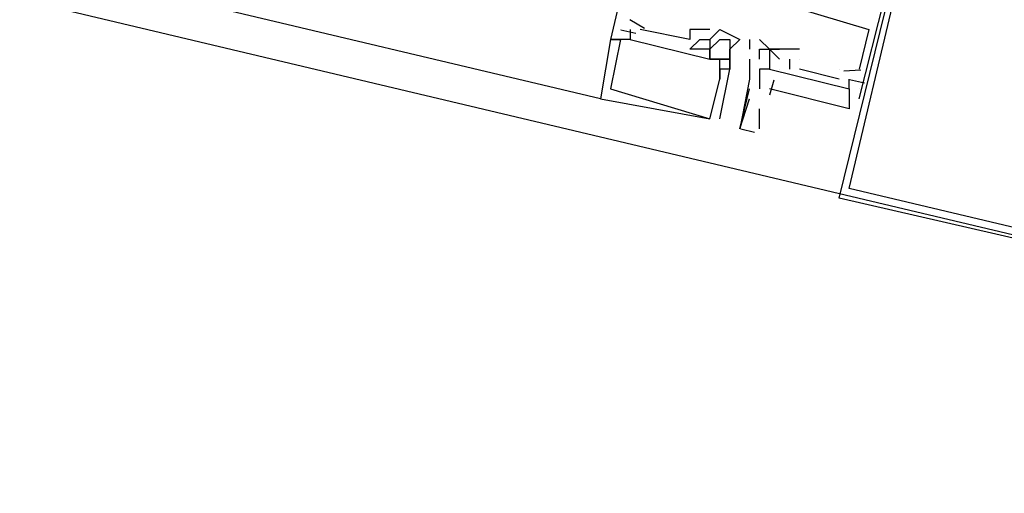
# Model space of a CAD drawing. Header units: feet. Extents: x -79 to 198, y -22 to 181.
# Tile 87 of 256: x 111.821 to 113.142, y 27.995 to 28.631. Entities that reach past the tile are written whole.
import ezdxf

# ---------------------------------------------------------------- set-up
doc = ezdxf.new("R2010")
doc.units = ezdxf.units.FT
doc.layers.add('A-LINEA', color=7, linetype='CONTINUOUS')

msp = doc.modelspace()

# ---------------------------------------------------------------- linework, layer by layer
at = {"layer": 'A-LINEA'}
for p, q in [((112.6, 28.5244), (104.92, 30.3511)), ((112.9467, 28.5244), (113.12, 29.2044)), ((112.9467, 28.5244), (113.12, 29.2044)), ((112.9467, 28.5244), (113.12, 29.2044)), ((112.6591, 28.619), (112.6395, 28.6305)), ((112.6591, 28.619), (112.6395, 28.6305)), ((112.6591, 28.619), (112.6395, 28.6305)), ((112.6267, 28.6178), (112.6267, 28.6178)), ((112.6267, 28.6178), (112.6267, 28.6178)), ((112.6267, 28.6178), (112.6267, 28.6178)), ((112.6267, 28.6178), (112.6267, 28.6178)), ((112.6267, 28.6178), (112.6267, 28.6178)), ((112.6267, 28.6178), (112.6267, 28.6178)), ((112.6473, 28.6121), (112.6273, 28.6168)), ((112.6473, 28.6121), (112.6273, 28.6168)), ((112.6473, 28.6121), (112.6273, 28.6168)), ((112.64, 28.6178), (112.64, 28.6178)), ((112.64, 28.6178), (112.64, 28.6178)), ((112.64, 28.6178), (112.64, 28.6178)), ((112.6533, 28.6178), (112.6533, 28.6178)), ((112.6533, 28.6178), (112.6533, 28.6178)), ((112.6533, 28.6178), (112.6533, 28.6178)), ((112.72, 28.6178), (112.72, 28.6178)), ((112.72, 28.6178), (112.72, 28.6178)), ((112.72, 28.6178), (112.72, 28.6178)), ((112.7467, 28.6178), (112.7467, 28.6178)), ((112.7467, 28.6178), (112.7467, 28.6178)), ((112.7467, 28.6178), (112.7467, 28.6178)), ((112.76, 28.6178), (112.76, 28.6178)), ((112.76, 28.6178), (112.7867, 28.6044)), ((112.76, 28.6178), (112.76, 28.6178)), ((112.76, 28.6178), (112.76, 28.6178)), ((112.76, 28.6178), (112.7867, 28.6044)), ((112.76, 28.6178), (112.76, 28.6178)), ((112.76, 28.6178), (112.76, 28.6178)), ((112.76, 28.6178), (112.7867, 28.6044)), ((112.76, 28.6178), (112.76, 28.6178)), ((112.96, 28.6178), (112.96, 28.6178)), ((112.96, 28.6178), (112.96, 28.6178)), ((112.96, 28.6178), (112.96, 28.6178)), ((112.6133, 28.6044), (112.6133, 28.6044)), ((112.6133, 28.6044), (112.6133, 28.6044)), ((112.6133, 28.6044), (112.6133, 28.6044)), ((112.6133, 28.6044), (112.6133, 28.6044)), ((112.6133, 28.6044), (112.6133, 28.6044)), ((112.6133, 28.6044), (112.6133, 28.6044)), ((112.6267, 28.6044), (112.6267, 28.6044)), ((112.6267, 28.6044), (112.6267, 28.6044)), ((112.6267, 28.6044), (112.6267, 28.6044)), ((112.6267, 28.6044), (112.6267, 28.6044)), ((112.6267, 28.6044), (112.6267, 28.6044)), ((112.6267, 28.6044), (112.6267, 28.6044)), ((112.64, 28.6044), (112.64, 28.6044)), ((112.64, 28.6044), (112.64, 28.6044)), ((112.64, 28.6044), (112.64, 28.6044)), ((112.64, 28.6044), (112.64, 28.6044)), ((112.64, 28.6044), (112.64, 28.6044)), ((112.64, 28.6044), (112.64, 28.6044)), ((112.72, 28.6044), (112.72, 28.6044)), ((112.72, 28.6044), (112.72, 28.6044)), ((112.72, 28.6044), (112.72, 28.6044)), ((112.7333, 28.6044), (112.7333, 28.6044)), ((112.7333, 28.6044), (112.7333, 28.6044)), ((112.7333, 28.6044), (112.7333, 28.6044)), ((112.7467, 28.6044), (112.7467, 28.6044)), ((112.7467, 28.6044), (112.7467, 28.6044)), ((112.7467, 28.6044), (112.7467, 28.6044)), ((112.7467, 28.6044), (112.7467, 28.6044)), ((112.7467, 28.6044), (112.7467, 28.6044)), ((112.7467, 28.6044), (112.7467, 28.6044)), ((112.76, 28.6044), (112.76, 28.6044)), ((112.76, 28.6044), (112.76, 28.6044)), ((112.76, 28.6044), (112.76, 28.6044)), ((112.76, 28.6044), (112.76, 28.6044)), ((112.76, 28.6044), (112.76, 28.6044)), ((112.76, 28.6044), (112.76, 28.6044)), ((112.7733, 28.6044), (112.7733, 28.6044)), ((112.7733, 28.6044), (112.7733, 28.6044)), ((112.7733, 28.6044), (112.7733, 28.6044)), ((112.7733, 28.6044), (112.7733, 28.6044)), ((112.7733, 28.6044), (112.7733, 28.6044)), ((112.7733, 28.6044), (112.7733, 28.6044)), ((112.7867, 28.6044), (112.7867, 28.6044)), ((112.7867, 28.6044), (112.7867, 28.6044)), ((112.7867, 28.6044), (112.7867, 28.6044)), ((112.8, 28.6044), (112.8, 28.5911)), ((112.8, 28.6044), (112.8, 28.6044)), ((112.8133, 28.6044), (112.8133, 28.6044)), ((112.72, 28.5911), (112.72, 28.5911)), ((112.72, 28.5911), (112.72, 28.5911)), ((112.72, 28.5911), (112.72, 28.5911)), ((112.7333, 28.5911), (112.7333, 28.5911)), ((112.7333, 28.5911), (112.7333, 28.5911)), ((112.7333, 28.5911), (112.7333, 28.5911)), ((112.7467, 28.5911), (112.7467, 28.5911)), ((112.7467, 28.5911), (112.7467, 28.5911)), ((112.7467, 28.5911), (112.7467, 28.5911)), ((112.7467, 28.5911), (112.7467, 28.5911)), ((112.7467, 28.5911), (112.7467, 28.5911)), ((112.7467, 28.5911), (112.7467, 28.5911)), ((112.7467, 28.5911), (112.7467, 28.5911)), ((112.7467, 28.5911), (112.7467, 28.5911)), ((112.7467, 28.5911), (112.7467, 28.5911)), ((112.7733, 28.5911), (112.7733, 28.5911)), ((112.7733, 28.5911), (112.7733, 28.5911)), ((112.7733, 28.5911), (112.7733, 28.5911)), ((112.8, 28.5911), (112.8, 28.5911)), ((112.8133, 28.5911), (112.8133, 28.5911)), ((112.8267, 28.5911), (112.8267, 28.5911)), ((112.8267, 28.5911), (112.8267, 28.5911)), ((112.8267, 28.5911), (112.8267, 28.5911)), ((112.8267, 28.5911), (112.8267, 28.5911)), ((112.8267, 28.5911), (112.8267, 28.5911)), ((112.8267, 28.5911), (112.84, 28.5778)), ((112.8267, 28.5911), (112.8267, 28.5911)), ((112.8267, 28.5911), (112.84, 28.5778)), ((112.8267, 28.5911), (112.8267, 28.5911)), ((112.8267, 28.5911), (112.84, 28.5778)), ((112.8267, 28.5911), (112.8267, 28.5911)), ((112.84, 28.5911), (112.84, 28.5911)), ((112.84, 28.5911), (112.84, 28.5911)), ((112.84, 28.5911), (112.84, 28.5911)), ((112.84, 28.5911), (112.84, 28.5911)), ((112.84, 28.5911), (112.84, 28.5911)), ((112.84, 28.5911), (112.84, 28.5911)), ((112.84, 28.5911), (112.84, 28.5911)), ((112.84, 28.5911), (112.84, 28.5911)), ((112.8667, 28.5911), (112.8667, 28.5911)), ((112.8667, 28.5911), (112.8667, 28.5911)), ((112.8667, 28.5911), (112.8667, 28.5911)), ((112.7467, 28.5778), (112.7467, 28.5778)), ((112.7467, 28.5778), (112.7467, 28.5778)), ((112.7467, 28.5778), (112.7467, 28.5778)), ((112.7467, 28.5778), (112.7467, 28.5778)), ((112.7467, 28.5778), (112.7467, 28.5778)), ((112.7467, 28.5778), (112.7467, 28.5778)), ((112.7467, 28.5778), (112.7467, 28.5778)), ((112.7467, 28.5778), (112.7467, 28.5778)), ((112.7467, 28.5778), (112.7467, 28.5778)), ((112.76, 28.5778), (112.76, 28.5778)), ((112.76, 28.5778), (112.76, 28.5778)), ((112.76, 28.5778), (112.76, 28.5778)), ((112.76, 28.5778), (112.76, 28.5778)), ((112.76, 28.5778), (112.76, 28.5778)), ((112.76, 28.5778), (112.76, 28.5778)), ((112.7733, 28.5778), (112.7733, 28.5778)), ((112.7733, 28.5778), (112.7733, 28.5778)), ((112.7733, 28.5778), (112.7733, 28.5778)), ((112.7733, 28.5778), (112.7733, 28.5778)), ((112.7733, 28.5778), (112.7733, 28.5778)), ((112.7733, 28.5778), (112.7733, 28.5778)), ((112.8, 28.5778), (112.8, 28.5778)), ((112.8133, 28.5778), (112.8133, 28.5778)), ((112.8267, 28.5778), (112.8267, 28.5778)), ((112.8267, 28.5778), (112.8267, 28.5778)), ((112.84, 28.5778), (112.84, 28.5778)), ((112.84, 28.5778), (112.84, 28.5778)), ((112.84, 28.5778), (112.84, 28.5778)), ((112.8533, 28.5778), (112.8533, 28.5644)), ((112.8533, 28.5778), (112.8533, 28.5778)), ((112.8533, 28.5778), (112.8533, 28.5644)), ((112.8533, 28.5778), (112.8533, 28.5778)), ((112.8533, 28.5778), (112.8533, 28.5644)), ((112.8533, 28.5778), (112.8533, 28.5778)), ((112.8667, 28.5778), (112.8667, 28.5778)), ((112.8667, 28.5778), (112.8667, 28.5778)), ((112.8667, 28.5778), (112.8667, 28.5778)), ((112.8667, 28.5778), (112.8667, 28.5778)), ((112.8667, 28.5778), (112.8667, 28.5778)), ((112.8667, 28.5778), (112.8667, 28.5778)), ((112.76, 28.5644), (112.76, 28.5644)), ((112.76, 28.5644), (112.76, 28.5644)), ((112.76, 28.5644), (112.76, 28.5644)), ((112.76, 28.5644), (112.76, 28.5644)), ((112.76, 28.5644), (112.76, 28.5644)), ((112.76, 28.5644), (112.76, 28.5644)), ((112.7733, 28.5644), (112.7733, 28.5644)), ((112.7733, 28.5644), (112.7733, 28.5644)), ((112.7733, 28.5644), (112.7733, 28.5644)), ((112.7733, 28.5644), (112.7733, 28.5644)), ((112.7733, 28.5644), (112.7733, 28.5644)), ((112.7733, 28.5644), (112.7733, 28.5644)), ((112.8, 28.5644), (112.8, 28.5644)), ((112.8133, 28.5644), (112.8133, 28.5644)), ((112.8133, 28.5644), (112.8133, 28.5644)), ((112.8267, 28.5644), (112.8267, 28.5644)), ((112.8267, 28.5644), (112.8267, 28.5644)), ((112.8267, 28.5644), (112.8267, 28.5644)), ((112.8267, 28.5644), (112.8267, 28.5644)), ((112.8267, 28.5644), (112.8267, 28.5644)), ((112.84, 28.5644), (112.84, 28.5644)), ((112.84, 28.5644), (112.84, 28.5644)), ((112.84, 28.5644), (112.84, 28.5644)), ((112.84, 28.5644), (112.84, 28.5644)), ((112.84, 28.5644), (112.84, 28.5644)), ((112.84, 28.5644), (112.84, 28.5644)), ((112.8533, 28.5644), (112.8533, 28.5644)), ((112.8533, 28.5644), (112.8533, 28.5644)), ((112.8533, 28.5644), (112.8533, 28.5644)), ((112.92, 28.5511), (112.8667, 28.5644)), ((112.8667, 28.5644), (112.8667, 28.5644)), ((112.92, 28.5511), (112.8667, 28.5644)), ((112.8667, 28.5644), (112.8667, 28.5644)), ((112.92, 28.5511), (112.8667, 28.5644)), ((112.8667, 28.5644), (112.8667, 28.5644)), ((112.92, 28.5644), (112.92, 28.5644)), ((112.92, 28.5644), (112.92, 28.5644)), ((112.92, 28.5644), (112.92, 28.5644)), ((112.9491, 28.5632), (112.9265, 28.5616)), ((112.9491, 28.5632), (112.9265, 28.5616)), ((112.9491, 28.5632), (112.9265, 28.5616)), ((112.9467, 28.5644), (112.9467, 28.5644)), ((112.9467, 28.5644), (112.9467, 28.5644)), ((112.9467, 28.5644), (112.9467, 28.5644)), ((112.76, 28.5511), (112.76, 28.5511)), ((112.76, 28.5511), (112.76, 28.5511)), ((112.76, 28.5511), (112.76, 28.5511)), ((112.76, 28.5511), (112.76, 28.5511)), ((112.76, 28.5511), (112.76, 28.5511)), ((112.76, 28.5511), (112.76, 28.5511)), ((112.8, 28.5511), (112.8, 28.5511)), ((112.8323, 28.5496), (112.8267, 28.5297)), ((112.8323, 28.5496), (112.8267, 28.5297)), ((112.8323, 28.5496), (112.8267, 28.5297)), ((112.92, 28.5511), (112.92, 28.5511)), ((112.92, 28.5511), (112.92, 28.5511)), ((112.92, 28.5511), (112.92, 28.5511)), ((112.9333, 28.5511), (112.9333, 28.5511)), ((112.9333, 28.5511), (112.9333, 28.5511)), ((112.9333, 28.5511), (112.9333, 28.5511)), ((112.9333, 28.5511), (112.9333, 28.5511)), ((112.9333, 28.5511), (112.9333, 28.5511)), ((112.9333, 28.5511), (112.9333, 28.5511)), ((112.954, 28.5454), (112.9339, 28.5502)), ((112.954, 28.5454), (112.9339, 28.5502)), ((112.954, 28.5454), (112.9339, 28.5502)), ((112.6133, 28.5378), (112.6133, 28.5378)), ((112.6133, 28.5378), (112.6133, 28.5378)), ((112.6133, 28.5378), (112.6133, 28.5378)), ((112.8, 28.5378), (112.8, 28.5378)), ((112.8133, 28.5378), (112.8133, 28.5378)), ((112.9333, 28.5378), (112.9333, 28.5378)), ((112.9333, 28.5378), (112.9333, 28.5378)), ((112.9333, 28.5378), (112.9333, 28.5378)), ((112.9467, 28.5378), (112.9467, 28.5378)), ((112.9467, 28.5378), (112.9467, 28.5378)), ((112.9467, 28.5378), (112.9467, 28.5378)), ((112.9467, 28.5378), (112.9467, 28.5378)), ((112.9467, 28.5378), (112.9467, 28.5378)), ((112.9467, 28.5378), (112.9467, 28.5378)), ((112.6, 28.5244), (112.6, 28.5244)), ((112.6, 28.5244), (112.6, 28.5244)), ((112.6, 28.5244), (112.6, 28.5244)), ((112.9467, 28.5244), (112.9467, 28.5244)), ((112.9467, 28.5244), (112.9467, 28.5244)), ((112.9467, 28.5244), (112.9467, 28.5244)), ((112.8133, 28.4844), (112.8133, 28.5111)), ((112.7467, 28.4978), (112.7467, 28.4978)), ((112.7467, 28.4978), (112.7467, 28.4978)), ((112.7467, 28.4978), (112.7467, 28.4978)), ((112.7467, 28.4978), (112.7467, 28.4978)), ((112.7467, 28.4978), (112.7467, 28.4978)), ((112.7467, 28.4978), (112.7467, 28.4978)), ((112.76, 28.4978), (112.76, 28.4978)), ((112.76, 28.4978), (112.76, 28.4978)), ((112.76, 28.4978), (112.76, 28.4978)), ((112.7867, 28.4844), (112.7867, 28.4844)), ((112.8066, 28.4795), (112.7882, 28.4838))]:
    msp.add_line(p, q, dxfattribs=at)
for points in [[(116.2133, 38.6711), (113.7333, 28.2044), (104.5733, 30.3778), (104.0133, 27.9911), (103.44, 25.5911)], [(112.7733, 29.2844), (112.6133, 28.6044), (112.6267, 28.6044)], [(112.7733, 29.2844), (112.6133, 28.6044), (112.6267, 28.6044)], [(112.7733, 29.2844), (112.6133, 28.6044), (112.6267, 28.6044)], [(113.12, 29.2044), (113.92, 29.0178), (113.7333, 28.2044), (112.92, 28.3911), (113.12, 29.2044)], [(113.12, 29.1911), (113.9067, 29.0044), (113.72, 28.2178), (112.9333, 28.4044), (113.12, 29.1911)], [(112.7733, 28.6711), (112.7867, 28.6711), (112.7867, 28.6844), (112.8267, 28.6711), (112.8267, 28.6578), (112.96, 28.6178), (112.9467, 28.5644)], [(112.7733, 28.6711), (112.7867, 28.6711), (112.7867, 28.6844), (112.8267, 28.6711), (112.8267, 28.6578), (112.96, 28.6178), (112.9467, 28.5644)], [(112.7733, 28.6711), (112.7867, 28.6711), (112.7867, 28.6844), (112.8267, 28.6711), (112.8267, 28.6578), (112.96, 28.6178), (112.9467, 28.5644)], [(112.64, 28.6178), (112.64, 28.6044), (112.7467, 28.5778), (112.7467, 28.5911), (112.7333, 28.5911), (112.72, 28.5911), (112.7333, 28.6044), (112.7467, 28.6044), (112.76, 28.6178)], [(112.64, 28.6178), (112.64, 28.6044), (112.7467, 28.5778), (112.7467, 28.5911), (112.7333, 28.5911), (112.72, 28.5911), (112.7333, 28.6044), (112.7467, 28.6044), (112.76, 28.6178)], [(112.64, 28.6178), (112.64, 28.6044), (112.7467, 28.5778), (112.7467, 28.5911), (112.7333, 28.5911), (112.72, 28.5911), (112.7333, 28.6044), (112.7467, 28.6044), (112.76, 28.6178)], [(112.7467, 28.6178), (112.72, 28.6178), (112.72, 28.6044), (112.6533, 28.6178)], [(112.7467, 28.6178), (112.72, 28.6178), (112.72, 28.6044), (112.6533, 28.6178)], [(112.7467, 28.6178), (112.72, 28.6178), (112.72, 28.6044), (112.6533, 28.6178)], [(112.76, 28.6178), (112.7467, 28.6044), (112.7467, 28.6044), (112.7467, 28.6044), (112.7467, 28.6044), (112.7467, 28.5911), (112.7467, 28.5911), (112.7467, 28.5778), (112.76, 28.5778)], [(112.76, 28.6178), (112.7467, 28.6044), (112.7467, 28.6044), (112.7467, 28.6044), (112.7467, 28.6044), (112.7467, 28.5911), (112.7467, 28.5911), (112.7467, 28.5778), (112.76, 28.5778)], [(112.76, 28.6178), (112.7467, 28.6044), (112.7467, 28.6044), (112.7467, 28.6044), (112.7467, 28.6044), (112.7467, 28.5911), (112.7467, 28.5911), (112.7467, 28.5778), (112.76, 28.5778)], [(112.64, 28.6044), (112.6133, 28.6044), (112.6, 28.5244), (112.6, 28.5244), (112.7467, 28.4978)], [(112.64, 28.6044), (112.6133, 28.6044), (112.6, 28.5244), (112.6, 28.5244), (112.7467, 28.4978)], [(112.64, 28.6044), (112.6133, 28.6044), (112.6, 28.5244), (112.6, 28.5244), (112.7467, 28.4978)], [(112.6267, 28.6044), (112.6133, 28.5378), (112.6133, 28.5378), (112.7467, 28.4978), (112.7467, 28.4978), (112.76, 28.5511), (112.76, 28.5511), (112.76, 28.5511), (112.76, 28.5511), (112.76, 28.5778), (112.76, 28.5778)], [(112.6267, 28.6044), (112.6133, 28.5378), (112.6133, 28.5378), (112.7467, 28.4978), (112.7467, 28.4978), (112.76, 28.5511), (112.76, 28.5511), (112.76, 28.5511), (112.76, 28.5511), (112.76, 28.5778), (112.76, 28.5778)], [(112.6267, 28.6044), (112.6133, 28.5378), (112.6133, 28.5378), (112.7467, 28.4978), (112.7467, 28.4978), (112.76, 28.5511), (112.76, 28.5511), (112.76, 28.5511), (112.76, 28.5511), (112.76, 28.5778), (112.76, 28.5778)], [(112.7467, 28.5911), (112.76, 28.6044), (112.7733, 28.6044), (112.7733, 28.5778), (112.7467, 28.5778)], [(112.7467, 28.5911), (112.76, 28.6044), (112.7733, 28.6044), (112.7733, 28.5778), (112.7467, 28.5778)], [(112.7467, 28.5911), (112.76, 28.6044), (112.7733, 28.6044), (112.7733, 28.5778), (112.7467, 28.5778)], [(112.76, 28.5644), (112.76, 28.5778), (112.7733, 28.5778), (112.7733, 28.5644), (112.7733, 28.5911), (112.7867, 28.6044)], [(112.76, 28.5644), (112.76, 28.5778), (112.7733, 28.5778), (112.7733, 28.5644), (112.7733, 28.5911), (112.7867, 28.6044)], [(112.76, 28.5644), (112.76, 28.5778), (112.7733, 28.5778), (112.7733, 28.5644), (112.7733, 28.5911), (112.7867, 28.6044)], [(112.8133, 28.6044), (112.8267, 28.5911), (112.84, 28.5911), (112.84, 28.5911)], [(112.8133, 28.5778), (112.8133, 28.5911), (112.8267, 28.5911), (112.8267, 28.5644), (112.8133, 28.5644), (112.8133, 28.5378)], [(112.8267, 28.5911), (112.84, 28.5911), (112.84, 28.5911), (112.8267, 28.5911)], [(112.8667, 28.5911), (112.84, 28.5911), (112.8267, 28.5911)], [(112.8667, 28.5911), (112.84, 28.5911), (112.8267, 28.5911)], [(112.8667, 28.5911), (112.84, 28.5911), (112.8267, 28.5911)], [(112.8, 28.5778), (112.8, 28.5644), (112.8, 28.5511), (112.7867, 28.4844), (112.7867, 28.4844), (112.8, 28.5378), (112.8, 28.5378), (112.8, 28.5378), (112.8, 28.5378)], [(112.76, 28.4978), (112.7733, 28.5644), (112.76, 28.5644), (112.76, 28.5511)], [(112.76, 28.4978), (112.7733, 28.5644), (112.76, 28.5644), (112.76, 28.5511)], [(112.76, 28.4978), (112.7733, 28.5644), (112.76, 28.5644), (112.76, 28.5511)], [(112.8267, 28.5644), (112.8267, 28.5644), (112.8267, 28.5644), (112.8133, 28.5644), (112.8133, 28.5644)], [(112.8267, 28.5644), (112.9333, 28.5378), (112.9333, 28.5111), (112.8267, 28.5378)], [(112.8267, 28.5644), (112.9333, 28.5378), (112.9333, 28.5511)], [(112.8267, 28.5644), (112.9333, 28.5378), (112.9333, 28.5111), (112.8267, 28.5378)], [(112.8267, 28.5644), (112.9333, 28.5378), (112.9333, 28.5511)], [(112.8267, 28.5644), (112.9333, 28.5378), (112.9333, 28.5111), (112.8267, 28.5378)], [(112.8267, 28.5644), (112.9333, 28.5378), (112.9333, 28.5511)], [(112.7867, 28.4844), (112.8, 28.5244), (112.8, 28.5244)]]:
    msp.add_lwpolyline(points, dxfattribs=at)

doc.saveas('drawing.dxf')
